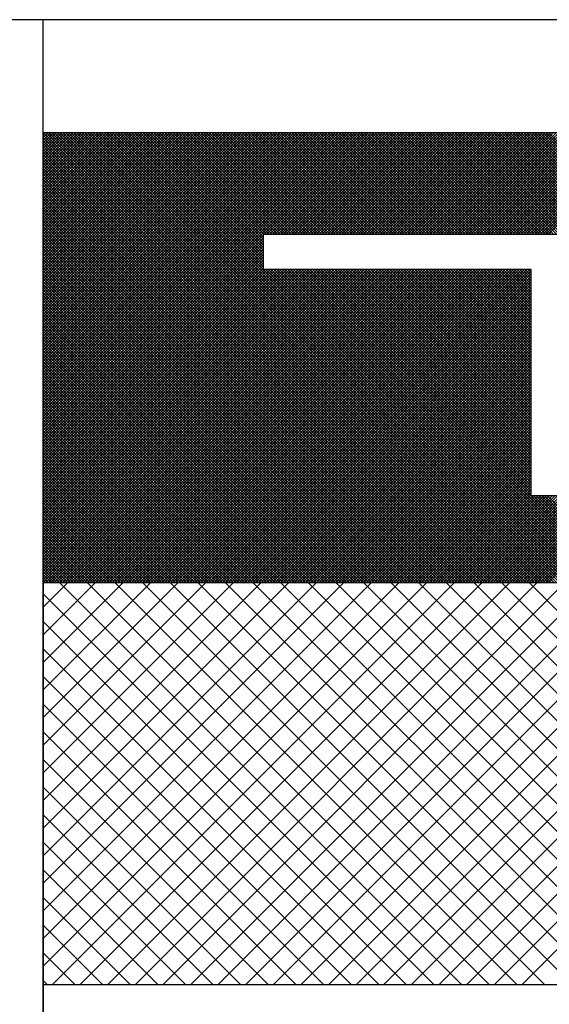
# Model space of a CAD drawing. Extents: x 0 to 210, y 0 to 297.
# Tile 26 of 68: x 141.737 to 142.543, y 188.997 to 190.495. Entities that reach past the tile are written whole.
import ezdxf

# ---------------------------------------------------------------- set-up
doc = ezdxf.new("R2010")
doc.units = 0
doc.layers.get('0').update_dxf_attribs({"linetype": 'CONTINUOUS'})
doc.layers.add('BL$4----', color=7, linetype='CONTINUOUS')

# ---------------------------------------------------------------- blocks, each defined once
blk = doc.blocks.new('*X0')
at = {"color": 0}
for p, q in [((604.711, 2309.613), (610.944, 2315.845)), ((604.711, 2310.062), (610.494, 2315.845)), ((604.711, 2310.511), (610.045, 2315.845)), ((604.711, 2310.96), (609.596, 2315.845)), ((604.711, 2311.409), (609.147, 2315.845)), ((604.711, 2311.858), (608.698, 2315.845)), ((604.711, 2312.307), (608.249, 2315.845)), ((604.711, 2312.756), (607.8, 2315.845)), ((604.711, 2313.205), (607.351, 2315.845)), ((604.711, 2313.654), (606.902, 2315.845)), ((604.711, 2314.103), (606.453, 2315.845)), ((604.711, 2314.552), (606.004, 2315.845)), ((604.711, 2315.001), (605.555, 2315.845)), ((604.711, 2315.45), (605.106, 2315.845)), ((604.858, 2309.311), (611.393, 2315.845)), ((611.518, 2309.311), (604.983, 2315.845)), ((605.307, 2309.311), (611.842, 2315.845)), ((611.967, 2309.311), (605.432, 2315.845)), ((605.756, 2309.311), (612.291, 2315.845)), ((612.416, 2309.311), (605.881, 2315.845)), ((606.205, 2309.311), (612.74, 2315.845)), ((612.865, 2309.311), (606.33, 2315.845)), ((606.654, 2309.311), (613.189, 2315.845)), ((613.314, 2309.311), (606.779, 2315.845)), ((607.103, 2309.311), (613.638, 2315.845)), ((613.763, 2309.311), (607.228, 2315.845)), ((607.552, 2309.311), (614.087, 2315.845)), ((614.212, 2309.311), (607.677, 2315.845)), ((608.001, 2309.311), (614.536, 2315.845)), ((614.661, 2309.311), (608.126, 2315.845)), ((608.45, 2309.311), (614.985, 2315.845)), ((615.11, 2309.311), (608.575, 2315.845)), ((608.899, 2309.311), (615.434, 2315.845)), ((615.559, 2309.311), (609.024, 2315.845)), ((609.348, 2309.311), (615.883, 2315.845)), ((616.008, 2309.311), (609.473, 2315.845)), ((609.797, 2309.311), (616.332, 2315.845)), ((616.457, 2309.311), (609.922, 2315.845)), ((610.246, 2309.311), (616.781, 2315.845)), ((616.906, 2309.311), (610.371, 2315.845)), ((610.695, 2309.311), (617.23, 2315.845)), ((617.355, 2309.311), (610.82, 2315.845)), ((611.144, 2309.311), (617.679, 2315.845)), ((617.804, 2309.311), (611.269, 2315.845)), ((611.593, 2309.311), (618.128, 2315.845)), ((618.253, 2309.311), (611.718, 2315.845)), ((612.042, 2309.311), (618.577, 2315.845)), ((618.702, 2309.311), (612.167, 2315.845)), ((612.491, 2309.311), (619.026, 2315.845)), ((619.151, 2309.311), (612.616, 2315.845)), ((611.069, 2309.311), (604.711, 2315.668)), ((610.62, 2309.311), (604.711, 2315.219)), ((610.171, 2309.311), (604.711, 2314.77)), ((609.722, 2309.311), (604.711, 2314.321)), ((609.273, 2309.311), (604.711, 2313.872)), ((608.823, 2309.311), (604.711, 2313.423)), ((608.374, 2309.311), (604.711, 2312.974)), ((607.925, 2309.311), (604.711, 2312.525)), ((607.476, 2309.311), (604.711, 2312.076)), ((607.027, 2309.311), (604.711, 2311.627)), ((606.578, 2309.311), (604.711, 2311.178)), ((606.129, 2309.311), (604.711, 2310.729)), ((605.68, 2309.311), (604.711, 2310.28)), ((605.231, 2309.311), (604.711, 2309.831)), ((604.782, 2309.311), (604.711, 2309.382))]:
    blk.add_line(p, q, dxfattribs=at)

msp = doc.modelspace()

# ---------------------------------------------------------------- linework, layer by layer
for p, q in [((143.4844, 190.4949), (139.5302, 190.4949)), ((142.9765, 190.168), (142.1078, 190.168)), ((142.1078, 190.1149), (142.1078, 190.168)), ((142.5154, 190.1149), (142.1078, 190.1149)), ((142.5154, 189.7702), (142.5154, 190.1149)), ((142.5688, 189.7702), (142.5154, 189.7702)), ((143.3117, 189.638), (141.7726, 189.638)), ((143.3117, 189.0264), (141.7726, 189.0264))]:
    msp.add_line(p, q)
at = {"color": 0}
for p, q in [((141.7726, 189.8322), (142.2631, 190.3227)), ((141.7726, 189.8364), (142.2589, 190.3227)), ((141.7726, 189.8406), (142.2547, 190.3227)), ((141.7726, 189.8448), (142.2505, 190.3227)), ((141.7726, 189.849), (142.2463, 190.3227)), ((141.7726, 189.8532), (142.2421, 190.3227)), ((141.7726, 189.8574), (142.2379, 190.3227)), ((141.7726, 189.8616), (142.2337, 190.3227)), ((141.7726, 189.8658), (142.2295, 190.3227)), ((141.7726, 189.87), (142.2253, 190.3227)), ((141.7726, 189.8742), (142.2211, 190.3227)), ((141.7726, 189.8784), (142.2169, 190.3227)), ((141.7726, 189.8826), (142.2127, 190.3227)), ((141.7726, 189.8868), (142.2085, 190.3227)), ((141.7726, 189.891), (142.2043, 190.3227)), ((141.7726, 189.8952), (142.2001, 190.3227)), ((141.7726, 189.8994), (142.1959, 190.3227)), ((141.7726, 189.9036), (142.1917, 190.3227)), ((141.7726, 189.9078), (142.1875, 190.3227)), ((141.7726, 189.912), (142.1833, 190.3227)), ((141.7726, 189.9162), (142.1791, 190.3227)), ((141.7726, 189.9204), (142.1749, 190.3227)), ((141.7726, 189.9246), (142.1707, 190.3227)), ((141.7726, 189.9288), (142.1665, 190.3227)), ((141.7726, 189.933), (142.1623, 190.3227)), ((141.7726, 189.9372), (142.1581, 190.3227)), ((141.7726, 189.9414), (142.1539, 190.3227)), ((141.7726, 189.9456), (142.1497, 190.3227)), ((141.7726, 189.9498), (142.1455, 190.3227)), ((141.7726, 189.954), (142.1413, 190.3227)), ((141.7726, 189.9582), (142.1371, 190.3227)), ((141.7726, 189.9625), (142.1329, 190.3227)), ((141.7726, 189.9667), (142.1287, 190.3227)), ((141.7726, 189.9709), (142.1245, 190.3227)), ((141.7726, 189.9751), (142.1203, 190.3227)), ((141.7726, 189.9793), (142.116, 190.3227)), ((141.7726, 189.9835), (142.1118, 190.3227)), ((141.7726, 189.9877), (142.1076, 190.3227)), ((141.7726, 189.9919), (142.1034, 190.3227)), ((141.7726, 189.9961), (142.0992, 190.3227)), ((141.7726, 190.0003), (142.095, 190.3227)), ((141.7726, 190.0045), (142.0908, 190.3227)), ((141.7726, 190.0087), (142.0866, 190.3227)), ((141.7726, 190.0129), (142.0824, 190.3227)), ((141.7726, 190.0171), (142.0782, 190.3227)), ((141.7726, 190.0213), (142.074, 190.3227)), ((141.7726, 190.0255), (142.0698, 190.3227)), ((141.7726, 190.0297), (142.0656, 190.3227)), ((141.7726, 190.0339), (142.0614, 190.3227)), ((141.7726, 190.0381), (142.0572, 190.3227)), ((141.7726, 190.0423), (142.053, 190.3227)), ((141.7726, 190.0465), (142.0488, 190.3227)), ((141.7726, 190.0507), (142.0446, 190.3227)), ((141.7726, 190.0549), (142.0404, 190.3227)), ((141.7726, 190.0591), (142.0362, 190.3227)), ((141.7726, 190.0633), (142.032, 190.3227)), ((141.7726, 190.0675), (142.0278, 190.3227)), ((141.7726, 190.0717), (142.0236, 190.3227)), ((141.7726, 190.0759), (142.0194, 190.3227)), ((141.7726, 190.0801), (142.0152, 190.3227)), ((141.7726, 190.0843), (142.011, 190.3227)), ((141.7726, 190.0885), (142.0068, 190.3227)), ((141.7726, 190.0927), (142.0026, 190.3227)), ((141.7726, 190.0969), (141.9984, 190.3227)), ((141.7726, 190.1011), (141.9942, 190.3227)), ((141.7726, 190.1053), (141.99, 190.3227)), ((141.7726, 190.1095), (141.9858, 190.3227)), ((141.7726, 190.1138), (141.9816, 190.3227)), ((141.7726, 190.118), (141.9774, 190.3227)), ((141.7726, 190.1222), (141.9732, 190.3227)), ((141.7726, 190.1264), (141.969, 190.3227)), ((141.7726, 190.1306), (141.9647, 190.3227)), ((141.7726, 190.1348), (141.9605, 190.3227)), ((141.7726, 190.139), (141.9563, 190.3227)), ((141.7726, 190.1432), (141.9521, 190.3227)), ((141.7726, 190.1474), (141.9479, 190.3227)), ((141.7726, 190.1516), (141.9437, 190.3227)), ((141.7726, 190.1558), (141.9395, 190.3227)), ((141.7726, 190.16), (141.9353, 190.3227)), ((141.7726, 190.1642), (141.9311, 190.3227)), ((141.7726, 190.1684), (141.9269, 190.3227)), ((141.7726, 190.1726), (141.9227, 190.3227)), ((141.7726, 190.1768), (141.9185, 190.3227)), ((141.7726, 190.181), (141.9143, 190.3227)), ((141.7726, 190.1852), (141.9101, 190.3227)), ((141.7726, 190.1894), (141.9059, 190.3227)), ((141.7726, 190.1936), (141.9017, 190.3227)), ((141.7726, 190.1978), (141.8975, 190.3227)), ((141.7726, 190.202), (141.8933, 190.3227)), ((141.7726, 190.2062), (141.8891, 190.3227)), ((141.7726, 190.2104), (141.8849, 190.3227)), ((141.7726, 190.2146), (141.8807, 190.3227)), ((141.7726, 190.2188), (141.8765, 190.3227)), ((141.7726, 190.223), (141.8723, 190.3227)), ((141.7726, 190.2272), (141.8681, 190.3227)), ((141.7726, 190.2314), (141.8639, 190.3227)), ((141.7726, 190.2356), (141.8597, 190.3227)), ((141.7726, 190.2398), (141.8555, 190.3227)), ((141.7726, 190.244), (141.8513, 190.3227)), ((141.7726, 190.2482), (141.8471, 190.3227)), ((141.7726, 190.2524), (141.8429, 190.3227)), ((141.7726, 190.2566), (141.8387, 190.3227)), ((141.7726, 190.2608), (141.8345, 190.3227)), ((141.7726, 190.2651), (141.8303, 190.3227)), ((141.7726, 190.2693), (141.8261, 190.3227)), ((141.7726, 190.2735), (141.8219, 190.3227)), ((141.7726, 190.2777), (141.8177, 190.3227)), ((141.7726, 190.2819), (141.8134, 190.3227)), ((141.7726, 190.2861), (141.8092, 190.3227)), ((141.7726, 190.2903), (141.805, 190.3227)), ((141.7726, 190.2945), (141.8008, 190.3227)), ((141.7726, 190.2987), (141.7966, 190.3227)), ((141.7726, 190.3029), (141.7924, 190.3227)), ((141.7726, 190.3071), (141.7882, 190.3227)), ((141.7726, 190.3113), (141.784, 190.3227)), ((141.7726, 190.3155), (141.7798, 190.3227)), ((141.7726, 190.3197), (141.7756, 190.3227)), ((142.4536, 189.638), (141.7726, 190.3191)), ((142.4579, 189.638), (141.7731, 190.3227)), ((142.4621, 189.638), (141.7773, 190.3227)), ((142.4663, 189.638), (141.7815, 190.3227)), ((142.4705, 189.638), (141.7857, 190.3227)), ((142.4747, 189.638), (141.7899, 190.3227)), ((142.4789, 189.638), (141.7941, 190.3227)), ((142.4831, 189.638), (141.7983, 190.3227)), ((142.4873, 189.638), (141.8025, 190.3227)), ((142.4915, 189.638), (141.8067, 190.3227)), ((142.4957, 189.638), (141.8109, 190.3227)), ((142.4999, 189.638), (141.8151, 190.3227)), ((142.5041, 189.638), (141.8193, 190.3227)), ((142.5083, 189.638), (141.8235, 190.3227)), ((142.5125, 189.638), (141.8277, 190.3227)), ((142.5167, 189.638), (141.8319, 190.3227)), ((142.5209, 189.638), (141.8361, 190.3227)), ((142.5251, 189.638), (141.8403, 190.3227)), ((142.5293, 189.638), (141.8446, 190.3227)), ((142.5335, 189.638), (141.8488, 190.3227)), ((142.5377, 189.638), (141.853, 190.3227)), ((142.5419, 189.638), (141.8572, 190.3227)), ((142.5461, 189.638), (141.8614, 190.3227)), ((142.5503, 189.638), (141.8656, 190.3227)), ((142.5545, 189.638), (141.8698, 190.3227)), ((142.5587, 189.638), (141.874, 190.3227)), ((142.5629, 189.638), (141.8782, 190.3227)), ((142.5671, 189.638), (141.8824, 190.3227)), ((142.5713, 189.638), (141.8866, 190.3227)), ((142.5755, 189.638), (141.8908, 190.3227)), ((142.5797, 189.638), (141.895, 190.3227)), ((142.5839, 189.638), (141.8992, 190.3227)), ((142.1078, 190.1183), (141.9034, 190.3227)), ((142.1078, 190.1225), (141.9076, 190.3227)), ((142.1078, 190.1267), (141.9118, 190.3227)), ((142.1078, 190.1309), (141.916, 190.3227)), ((142.1078, 190.1351), (141.9202, 190.3227)), ((142.1078, 190.1393), (141.9244, 190.3227)), ((142.1078, 190.1435), (141.9286, 190.3227)), ((142.1078, 190.1477), (141.9328, 190.3227)), ((142.1078, 190.1519), (141.937, 190.3227)), ((142.1078, 190.1561), (141.9412, 190.3227)), ((142.1078, 190.1604), (141.9454, 190.3227)), ((142.1078, 190.1646), (141.9496, 190.3227)), ((142.1086, 190.168), (141.9538, 190.3227)), ((142.1128, 190.168), (141.958, 190.3227)), ((142.117, 190.168), (141.9622, 190.3227)), ((142.1212, 190.168), (141.9664, 190.3227)), ((142.1254, 190.168), (141.9706, 190.3227)), ((142.1296, 190.168), (141.9748, 190.3227)), ((142.1338, 190.168), (141.979, 190.3227)), ((142.138, 190.168), (141.9832, 190.3227)), ((142.1422, 190.168), (141.9874, 190.3227)), ((142.1464, 190.168), (141.9916, 190.3227)), ((142.1506, 190.168), (141.9959, 190.3227)), ((142.1548, 190.168), (142.0001, 190.3227)), ((142.159, 190.168), (142.0043, 190.3227)), ((142.1632, 190.168), (142.0085, 190.3227)), ((142.1674, 190.168), (142.0127, 190.3227)), ((142.1716, 190.168), (142.0169, 190.3227)), ((142.1758, 190.168), (142.0211, 190.3227)), ((142.18, 190.168), (142.0253, 190.3227)), ((142.1842, 190.168), (142.0295, 190.3227)), ((142.1884, 190.168), (142.0337, 190.3227)), ((142.1926, 190.168), (142.0379, 190.3227)), ((142.1968, 190.168), (142.0421, 190.3227)), ((142.201, 190.168), (142.0463, 190.3227)), ((142.2052, 190.168), (142.0505, 190.3227)), ((142.2094, 190.168), (142.0547, 190.3227)), ((142.2136, 190.168), (142.0589, 190.3227)), ((142.2178, 190.168), (142.0631, 190.3227)), ((142.222, 190.168), (142.0673, 190.3227)), ((142.2262, 190.168), (142.0715, 190.3227)), ((142.2305, 190.168), (142.0757, 190.3227)), ((142.2347, 190.168), (142.0799, 190.3227)), ((142.2389, 190.168), (142.0841, 190.3227)), ((142.2431, 190.168), (142.0883, 190.3227)), ((142.2473, 190.168), (142.0925, 190.3227)), ((142.2515, 190.168), (142.0967, 190.3227)), ((142.2557, 190.168), (142.1009, 190.3227)), ((142.2599, 190.168), (142.1051, 190.3227)), ((142.2641, 190.168), (142.1093, 190.3227)), ((142.1126, 190.168), (142.2673, 190.3227)), ((142.2683, 190.168), (142.1135, 190.3227)), ((142.1168, 190.168), (142.2715, 190.3227)), ((142.2725, 190.168), (142.1177, 190.3227)), ((142.121, 190.168), (142.2758, 190.3227)), ((142.2767, 190.168), (142.1219, 190.3227)), ((142.1252, 190.168), (142.28, 190.3227)), ((142.2809, 190.168), (142.1261, 190.3227)), ((142.1294, 190.168), (142.2842, 190.3227)), ((142.2851, 190.168), (142.1303, 190.3227)), ((142.1336, 190.168), (142.2884, 190.3227)), ((142.2893, 190.168), (142.1345, 190.3227)), ((142.1378, 190.168), (142.2926, 190.3227)), ((142.2935, 190.168), (142.1387, 190.3227)), ((142.142, 190.168), (142.2968, 190.3227)), ((142.2977, 190.168), (142.1429, 190.3227)), ((142.1462, 190.168), (142.301, 190.3227)), ((142.3019, 190.168), (142.1471, 190.3227)), ((142.1504, 190.168), (142.3052, 190.3227)), ((142.3061, 190.168), (142.1514, 190.3227)), ((142.1546, 190.168), (142.3094, 190.3227)), ((142.3103, 190.168), (142.1556, 190.3227)), ((142.1588, 190.168), (142.3136, 190.3227)), ((142.3145, 190.168), (142.1598, 190.3227)), ((142.163, 190.168), (142.3178, 190.3227)), ((142.3187, 190.168), (142.164, 190.3227)), ((142.1672, 190.168), (142.322, 190.3227)), ((142.3229, 190.168), (142.1682, 190.3227)), ((142.1714, 190.168), (142.3262, 190.3227)), ((142.3271, 190.168), (142.1724, 190.3227)), ((142.1756, 190.168), (142.3304, 190.3227)), ((142.3313, 190.168), (142.1766, 190.3227)), ((142.1798, 190.168), (142.3346, 190.3227)), ((142.3355, 190.168), (142.1808, 190.3227)), ((142.184, 190.168), (142.3388, 190.3227)), ((142.3397, 190.168), (142.185, 190.3227)), ((142.1882, 190.168), (142.343, 190.3227)), ((142.3439, 190.168), (142.1892, 190.3227)), ((142.1924, 190.168), (142.3472, 190.3227)), ((142.3481, 190.168), (142.1934, 190.3227)), ((142.1967, 190.168), (142.3514, 190.3227)), ((142.3523, 190.168), (142.1976, 190.3227)), ((142.2009, 190.168), (142.3556, 190.3227)), ((142.3565, 190.168), (142.2018, 190.3227)), ((142.2051, 190.168), (142.3598, 190.3227)), ((142.3607, 190.168), (142.206, 190.3227)), ((142.2093, 190.168), (142.364, 190.3227)), ((142.3649, 190.168), (142.2102, 190.3227)), ((142.2135, 190.168), (142.3682, 190.3227)), ((142.3691, 190.168), (142.2144, 190.3227)), ((142.2177, 190.168), (142.3724, 190.3227)), ((142.3733, 190.168), (142.2186, 190.3227)), ((142.2219, 190.168), (142.3766, 190.3227)), ((142.3775, 190.168), (142.2228, 190.3227)), ((142.2261, 190.168), (142.3808, 190.3227)), ((142.3818, 190.168), (142.227, 190.3227)), ((142.2303, 190.168), (142.385, 190.3227)), ((142.386, 190.168), (142.2312, 190.3227)), ((142.2345, 190.168), (142.3892, 190.3227)), ((142.3902, 190.168), (142.2354, 190.3227)), ((142.2387, 190.168), (142.3934, 190.3227)), ((142.3944, 190.168), (142.2396, 190.3227)), ((142.2429, 190.168), (142.3976, 190.3227)), ((142.3986, 190.168), (142.2438, 190.3227)), ((142.2471, 190.168), (142.4018, 190.3227)), ((142.4028, 190.168), (142.248, 190.3227)), ((142.2513, 190.168), (142.406, 190.3227)), ((142.407, 190.168), (142.2522, 190.3227)), ((142.2555, 190.168), (142.4102, 190.3227)), ((142.4112, 190.168), (142.2564, 190.3227)), ((142.2597, 190.168), (142.4144, 190.3227)), ((142.4154, 190.168), (142.2606, 190.3227)), ((142.2639, 190.168), (142.4186, 190.3227)), ((142.4196, 190.168), (142.2648, 190.3227)), ((142.2681, 190.168), (142.4228, 190.3227)), ((142.4238, 190.168), (142.269, 190.3227)), ((142.2723, 190.168), (142.4271, 190.3227)), ((142.428, 190.168), (142.2732, 190.3227)), ((142.2765, 190.168), (142.4313, 190.3227)), ((142.4322, 190.168), (142.2774, 190.3227)), ((142.2807, 190.168), (142.4355, 190.3227)), ((142.4364, 190.168), (142.2816, 190.3227)), ((142.2849, 190.168), (142.4397, 190.3227)), ((142.4406, 190.168), (142.2858, 190.3227)), ((142.2891, 190.168), (142.4439, 190.3227)), ((142.4448, 190.168), (142.29, 190.3227)), ((142.2933, 190.168), (142.4481, 190.3227)), ((142.449, 190.168), (142.2942, 190.3227)), ((142.2975, 190.168), (142.4523, 190.3227)), ((142.4532, 190.168), (142.2984, 190.3227)), ((142.3017, 190.168), (142.4565, 190.3227)), ((142.4574, 190.168), (142.3027, 190.3227)), ((142.3059, 190.168), (142.4607, 190.3227)), ((142.4616, 190.168), (142.3069, 190.3227)), ((142.3101, 190.168), (142.4649, 190.3227)), ((142.4658, 190.168), (142.3111, 190.3227)), ((142.3143, 190.168), (142.4691, 190.3227)), ((142.47, 190.168), (142.3153, 190.3227)), ((142.3185, 190.168), (142.4733, 190.3227)), ((142.4742, 190.168), (142.3195, 190.3227)), ((142.3227, 190.168), (142.4775, 190.3227)), ((142.4784, 190.168), (142.3237, 190.3227)), ((142.3269, 190.168), (142.4817, 190.3227)), ((142.4826, 190.168), (142.3279, 190.3227)), ((142.3311, 190.168), (142.4859, 190.3227)), ((142.4868, 190.168), (142.3321, 190.3227)), ((142.3353, 190.168), (142.4901, 190.3227)), ((142.491, 190.168), (142.3363, 190.3227)), ((142.3395, 190.168), (142.4943, 190.3227)), ((142.4952, 190.168), (142.3405, 190.3227)), ((142.3437, 190.168), (142.4985, 190.3227)), ((142.4994, 190.168), (142.3447, 190.3227)), ((142.348, 190.168), (142.5027, 190.3227)), ((142.5036, 190.168), (142.3489, 190.3227)), ((142.3522, 190.168), (142.5069, 190.3227)), ((142.5078, 190.168), (142.3531, 190.3227)), ((142.3564, 190.168), (142.5111, 190.3227)), ((142.512, 190.168), (142.3573, 190.3227)), ((142.3606, 190.168), (142.5153, 190.3227)), ((142.5162, 190.168), (142.3615, 190.3227)), ((142.3648, 190.168), (142.5195, 190.3227)), ((142.5204, 190.168), (142.3657, 190.3227)), ((142.369, 190.168), (142.5237, 190.3227)), ((142.5246, 190.168), (142.3699, 190.3227)), ((142.3732, 190.168), (142.5279, 190.3227)), ((142.5288, 190.168), (142.3741, 190.3227)), ((142.3774, 190.168), (142.5321, 190.3227)), ((142.5331, 190.168), (142.3783, 190.3227)), ((142.3816, 190.168), (142.5363, 190.3227)), ((142.5373, 190.168), (142.3825, 190.3227)), ((142.3858, 190.168), (142.5405, 190.3227)), ((142.5415, 190.168), (142.3867, 190.3227)), ((142.39, 190.168), (142.5447, 190.3227)), ((142.5457, 190.168), (142.3909, 190.3227)), ((142.3942, 190.168), (142.5489, 190.3227)), ((142.5499, 190.168), (142.3951, 190.3227)), ((142.3984, 190.168), (142.5531, 190.3227)), ((142.5541, 190.168), (142.3993, 190.3227)), ((142.4026, 190.168), (142.5573, 190.3227)), ((142.5583, 190.168), (142.4035, 190.3227)), ((142.4068, 190.168), (142.5615, 190.3227)), ((142.5625, 190.168), (142.4077, 190.3227)), ((142.411, 190.168), (142.5657, 190.3227)), ((142.5667, 190.168), (142.4119, 190.3227)), ((142.4152, 190.168), (142.5699, 190.3227)), ((142.5709, 190.168), (142.4161, 190.3227)), ((142.4194, 190.168), (142.5741, 190.3227)), ((142.5751, 190.168), (142.4203, 190.3227)), ((142.4236, 190.168), (142.5784, 190.3227)), ((142.5793, 190.168), (142.4245, 190.3227)), ((142.4278, 190.168), (142.5826, 190.3227)), ((142.5835, 190.168), (142.4287, 190.3227)), ((142.432, 190.168), (142.5868, 190.3227)), ((142.5877, 190.168), (142.4329, 190.3227)), ((142.4362, 190.168), (142.591, 190.3227)), ((142.5919, 190.168), (142.4371, 190.3227)), ((142.4404, 190.168), (142.5952, 190.3227)), ((142.5961, 190.168), (142.4413, 190.3227)), ((142.4446, 190.168), (142.5994, 190.3227)), ((142.6003, 190.168), (142.4455, 190.3227)), ((142.4488, 190.168), (142.6036, 190.3227)), ((142.6045, 190.168), (142.4497, 190.3227)), ((142.453, 190.168), (142.6078, 190.3227)), ((142.6087, 190.168), (142.454, 190.3227)), ((142.4572, 190.168), (142.612, 190.3227)), ((142.6129, 190.168), (142.4582, 190.3227)), ((142.4614, 190.168), (142.6162, 190.3227)), ((142.6171, 190.168), (142.4624, 190.3227)), ((142.4656, 190.168), (142.6204, 190.3227)), ((142.6213, 190.168), (142.4666, 190.3227)), ((142.4698, 190.168), (142.6246, 190.3227)), ((142.6255, 190.168), (142.4708, 190.3227)), ((142.474, 190.168), (142.6288, 190.3227)), ((142.6297, 190.168), (142.475, 190.3227)), ((142.4782, 190.168), (142.633, 190.3227)), ((142.6339, 190.168), (142.4792, 190.3227)), ((142.4824, 190.168), (142.6372, 190.3227)), ((142.6381, 190.168), (142.4834, 190.3227)), ((142.4866, 190.168), (142.6414, 190.3227)), ((142.6423, 190.168), (142.4876, 190.3227)), ((142.4908, 190.168), (142.6456, 190.3227)), ((142.6465, 190.168), (142.4918, 190.3227)), ((142.495, 190.168), (142.6498, 190.3227)), ((142.6507, 190.168), (142.496, 190.3227)), ((142.4988, 189.638), (143.1835, 190.3227)), ((142.4993, 190.168), (142.654, 190.3227)), ((142.6549, 190.168), (142.5002, 190.3227)), ((142.503, 189.638), (143.1878, 190.3227)), ((142.5035, 190.168), (142.6582, 190.3227)), ((142.6591, 190.168), (142.5044, 190.3227)), ((142.5072, 189.638), (143.192, 190.3227)), ((142.5077, 190.168), (142.6624, 190.3227)), ((142.6633, 190.168), (142.5086, 190.3227)), ((142.5114, 189.638), (143.1962, 190.3227)), ((142.5119, 190.168), (142.6666, 190.3227)), ((142.6675, 190.168), (142.5128, 190.3227)), ((142.5156, 189.638), (143.2004, 190.3227)), ((142.5161, 190.168), (142.6708, 190.3227)), ((142.6717, 190.168), (142.517, 190.3227)), ((142.5198, 189.638), (143.2046, 190.3227)), ((142.5203, 190.168), (142.675, 190.3227)), ((142.6759, 190.168), (142.5212, 190.3227)), ((142.524, 189.638), (143.2088, 190.3227)), ((142.5245, 190.168), (142.6792, 190.3227)), ((142.6801, 190.168), (142.5254, 190.3227)), ((142.5282, 189.638), (143.213, 190.3227)), ((142.5287, 190.168), (142.6834, 190.3227)), ((142.6844, 190.168), (142.5296, 190.3227)), ((142.5324, 189.638), (143.2172, 190.3227)), ((142.5329, 190.168), (142.6876, 190.3227)), ((142.6886, 190.168), (142.5338, 190.3227)), ((142.5366, 189.638), (143.2214, 190.3227)), ((142.5371, 190.168), (142.6918, 190.3227)), ((142.6928, 190.168), (142.538, 190.3227)), ((142.5408, 189.638), (143.2256, 190.3227)), ((142.5413, 190.168), (142.696, 190.3227)), ((142.697, 190.168), (142.5422, 190.3227)), ((142.4494, 189.638), (141.7726, 190.3149)), ((142.4452, 189.638), (141.7726, 190.3107)), ((142.441, 189.638), (141.7726, 190.3065)), ((142.4368, 189.638), (141.7726, 190.3023)), ((142.4326, 189.638), (141.7726, 190.2981)), ((142.4284, 189.638), (141.7726, 190.2939)), ((142.4242, 189.638), (141.7726, 190.2897)), ((142.42, 189.638), (141.7726, 190.2854)), ((142.4158, 189.638), (141.7726, 190.2812)), ((142.4116, 189.638), (141.7726, 190.277)), ((142.4074, 189.638), (141.7726, 190.2728)), ((142.4032, 189.638), (141.7726, 190.2686)), ((142.399, 189.638), (141.7726, 190.2644)), ((142.3948, 189.638), (141.7726, 190.2602)), ((142.3906, 189.638), (141.7726, 190.256)), ((142.3864, 189.638), (141.7726, 190.2518)), ((142.3822, 189.638), (141.7726, 190.2476)), ((142.378, 189.638), (141.7726, 190.2434)), ((142.3738, 189.638), (141.7726, 190.2392)), ((142.3696, 189.638), (141.7726, 190.235)), ((142.3654, 189.638), (141.7726, 190.2308)), ((142.3612, 189.638), (141.7726, 190.2266)), ((142.357, 189.638), (141.7726, 190.2224)), ((142.3528, 189.638), (141.7726, 190.2182)), ((142.3486, 189.638), (141.7726, 190.214)), ((142.3444, 189.638), (141.7726, 190.2098)), ((142.3402, 189.638), (141.7726, 190.2056)), ((142.336, 189.638), (141.7726, 190.2014)), ((142.3318, 189.638), (141.7726, 190.1972)), ((142.3276, 189.638), (141.7726, 190.193)), ((142.3234, 189.638), (141.7726, 190.1888)), ((142.3192, 189.638), (141.7726, 190.1846)), ((142.315, 189.638), (141.7726, 190.1804)), ((142.3108, 189.638), (141.7726, 190.1762)), ((142.3066, 189.638), (141.7726, 190.172)), ((142.3024, 189.638), (141.7726, 190.1678)), ((142.2981, 189.638), (141.7726, 190.1636)), ((141.7726, 189.828), (142.1078, 190.1632)), ((142.2939, 189.638), (141.7726, 190.1594)), ((141.7726, 189.8238), (142.1078, 190.159)), ((142.2897, 189.638), (141.7726, 190.1552)), ((141.7726, 189.8196), (142.1078, 190.1548)), ((142.2855, 189.638), (141.7726, 190.151)), ((141.7726, 189.8154), (142.1078, 190.1506)), ((142.2813, 189.638), (141.7726, 190.1468)), ((141.7726, 189.8112), (142.1078, 190.1464)), ((142.2771, 189.638), (141.7726, 190.1426)), ((141.7726, 189.8069), (142.1078, 190.1422)), ((142.2729, 189.638), (141.7726, 190.1384)), ((141.7726, 189.8027), (142.1078, 190.138)), ((142.2687, 189.638), (141.7726, 190.1342)), ((141.7726, 189.7985), (142.1078, 190.1338)), ((142.2645, 189.638), (141.7726, 190.1299)), ((141.7726, 189.7943), (142.1078, 190.1296)), ((142.2603, 189.638), (141.7726, 190.1257)), ((141.7726, 189.7901), (142.1078, 190.1254)), ((142.2561, 189.638), (141.7726, 190.1215)), ((141.7726, 189.7859), (142.1078, 190.1212)), ((142.2519, 189.638), (141.7726, 190.1173)), ((141.7726, 189.7817), (142.1078, 190.117)), ((141.7726, 189.7691), (142.1183, 190.1149)), ((141.7726, 189.7649), (142.1225, 190.1149)), ((141.7726, 189.7607), (142.1267, 190.1149)), ((141.7726, 189.7565), (142.1309, 190.1149)), ((141.7726, 189.7523), (142.1351, 190.1149)), ((141.7726, 189.7481), (142.1393, 190.1149)), ((141.7726, 189.7439), (142.1435, 190.1149)), ((141.7726, 189.7397), (142.1477, 190.1149)), ((141.7726, 189.7355), (142.1519, 190.1149)), ((141.7726, 189.7313), (142.1561, 190.1149)), ((141.7726, 189.7271), (142.1603, 190.1149)), ((141.7726, 189.7229), (142.1645, 190.1149)), ((141.7726, 189.7187), (142.1688, 190.1149)), ((141.7726, 189.7145), (142.173, 190.1149)), ((141.7726, 189.7103), (142.1772, 190.1149)), ((141.7726, 189.7061), (142.1814, 190.1149)), ((141.7726, 189.7019), (142.1856, 190.1149)), ((141.7726, 189.6977), (142.1898, 190.1149)), ((141.7726, 189.6935), (142.194, 190.1149)), ((141.7726, 189.6893), (142.1982, 190.1149)), ((141.7726, 189.6851), (142.2024, 190.1149)), ((141.7726, 189.6809), (142.2066, 190.1149)), ((141.7726, 189.6767), (142.2108, 190.1149)), ((141.7726, 189.6725), (142.215, 190.1149)), ((141.7726, 189.6683), (142.2192, 190.1149)), ((141.7726, 189.6641), (142.2234, 190.1149)), ((141.7726, 189.6599), (142.2276, 190.1149)), ((141.7726, 189.6556), (142.2318, 190.1149)), ((141.7726, 189.6514), (142.236, 190.1149)), ((141.7726, 189.6472), (142.2402, 190.1149)), ((141.7726, 189.643), (142.2444, 190.1149)), ((141.7726, 189.6388), (142.2486, 190.1149)), ((141.7726, 189.7775), (142.1099, 190.1149)), ((141.7726, 189.7733), (142.1141, 190.1149)), ((142.2477, 189.638), (141.7726, 190.1131)), ((142.2435, 189.638), (141.7726, 190.1089)), ((141.7759, 189.638), (142.2528, 190.1149)), ((141.7801, 189.638), (142.257, 190.1149)), ((141.7843, 189.638), (142.2612, 190.1149)), ((141.7885, 189.638), (142.2654, 190.1149)), ((141.7927, 189.638), (142.2696, 190.1149)), ((141.7969, 189.638), (142.2738, 190.1149)), ((141.8011, 189.638), (142.278, 190.1149)), ((141.8053, 189.638), (142.2822, 190.1149)), ((141.8095, 189.638), (142.2864, 190.1149)), ((141.8138, 189.638), (142.2906, 190.1149)), ((141.818, 189.638), (142.2948, 190.1149)), ((141.8222, 189.638), (142.299, 190.1149)), ((141.8264, 189.638), (142.3032, 190.1149)), ((141.8306, 189.638), (142.3074, 190.1149)), ((141.8348, 189.638), (142.3116, 190.1149)), ((141.839, 189.638), (142.3158, 190.1149)), ((141.8432, 189.638), (142.32, 190.1149)), ((141.8474, 189.638), (142.3243, 190.1149)), ((141.8516, 189.638), (142.3285, 190.1149)), ((141.8558, 189.638), (142.3327, 190.1149)), ((141.86, 189.638), (142.3369, 190.1149)), ((141.8642, 189.638), (142.3411, 190.1149)), ((141.8684, 189.638), (142.3453, 190.1149)), ((141.8726, 189.638), (142.3495, 190.1149)), ((141.8768, 189.638), (142.3537, 190.1149)), ((141.881, 189.638), (142.3579, 190.1149)), ((141.8852, 189.638), (142.3621, 190.1149)), ((141.8894, 189.638), (142.3663, 190.1149)), ((141.8936, 189.638), (142.3705, 190.1149)), ((141.8978, 189.638), (142.3747, 190.1149)), ((141.902, 189.638), (142.3789, 190.1149)), ((141.9062, 189.638), (142.3831, 190.1149)), ((141.9104, 189.638), (142.3873, 190.1149)), ((141.9146, 189.638), (142.3915, 190.1149)), ((141.9188, 189.638), (142.3957, 190.1149)), ((141.923, 189.638), (142.3999, 190.1149)), ((141.9272, 189.638), (142.4041, 190.1149)), ((141.9314, 189.638), (142.4083, 190.1149)), ((141.9356, 189.638), (142.4125, 190.1149)), ((141.9398, 189.638), (142.4167, 190.1149)), ((141.944, 189.638), (142.4209, 190.1149)), ((141.9482, 189.638), (142.4251, 190.1149)), ((141.9524, 189.638), (142.4293, 190.1149)), ((141.9566, 189.638), (142.4335, 190.1149)), ((141.9608, 189.638), (142.4377, 190.1149)), ((141.965, 189.638), (142.4419, 190.1149)), ((141.9693, 189.638), (142.4461, 190.1149)), ((141.9735, 189.638), (142.4503, 190.1149)), ((141.9777, 189.638), (142.4545, 190.1149)), ((141.9819, 189.638), (142.4587, 190.1149)), ((141.9861, 189.638), (142.4629, 190.1149)), ((141.9903, 189.638), (142.4671, 190.1149)), ((141.9945, 189.638), (142.4713, 190.1149)), ((141.9987, 189.638), (142.4756, 190.1149)), ((142.0029, 189.638), (142.4798, 190.1149)), ((142.0071, 189.638), (142.484, 190.1149)), ((142.0113, 189.638), (142.4882, 190.1149)), ((142.0155, 189.638), (142.4924, 190.1149)), ((142.0197, 189.638), (142.4966, 190.1149)), ((142.0239, 189.638), (142.5008, 190.1149)), ((142.0281, 189.638), (142.505, 190.1149)), ((142.0323, 189.638), (142.5092, 190.1149)), ((142.0365, 189.638), (142.5134, 190.1149)), ((142.0407, 189.638), (142.5154, 190.1127)), ((142.0449, 189.638), (142.5154, 190.1085)), ((142.5881, 189.638), (142.1113, 190.1149)), ((142.5923, 189.638), (142.1155, 190.1149)), ((142.5965, 189.638), (142.1197, 190.1149)), ((142.6007, 189.638), (142.1239, 190.1149)), ((142.6049, 189.638), (142.1281, 190.1149)), ((142.6092, 189.638), (142.1323, 190.1149)), ((142.6134, 189.638), (142.1365, 190.1149)), ((142.6176, 189.638), (142.1407, 190.1149)), ((142.6218, 189.638), (142.1449, 190.1149)), ((142.626, 189.638), (142.1491, 190.1149)), ((142.6302, 189.638), (142.1533, 190.1149)), ((142.6344, 189.638), (142.1575, 190.1149)), ((142.6386, 189.638), (142.1617, 190.1149)), ((142.6428, 189.638), (142.1659, 190.1149)), ((142.647, 189.638), (142.1701, 190.1149)), ((142.5154, 189.7737), (142.1743, 190.1149)), ((142.5154, 189.7779), (142.1785, 190.1149)), ((142.5154, 189.7821), (142.1827, 190.1149)), ((142.5154, 189.7863), (142.1869, 190.1149)), ((142.5154, 189.7905), (142.1911, 190.1149)), ((142.5154, 189.7947), (142.1953, 190.1149)), ((142.5154, 189.799), (142.1995, 190.1149)), ((142.5154, 189.8032), (142.2037, 190.1149)), ((142.5154, 189.8074), (142.2079, 190.1149)), ((142.5154, 189.8116), (142.2121, 190.1149)), ((142.5154, 189.8158), (142.2163, 190.1149)), ((142.5154, 189.82), (142.2205, 190.1149)), ((142.5154, 189.8242), (142.2247, 190.1149)), ((142.5154, 189.8284), (142.2289, 190.1149)), ((142.5154, 189.8326), (142.2331, 190.1149)), ((142.5154, 189.8368), (142.2373, 190.1149)), ((142.5154, 189.841), (142.2415, 190.1149)), ((142.5154, 189.8452), (142.2457, 190.1149)), ((142.5154, 189.8494), (142.2499, 190.1149)), ((142.5154, 189.8536), (142.2542, 190.1149)), ((142.5154, 189.8578), (142.2584, 190.1149)), ((142.5154, 189.862), (142.2626, 190.1149)), ((142.5154, 189.8662), (142.2668, 190.1149)), ((142.5154, 189.8704), (142.271, 190.1149)), ((142.5154, 189.8746), (142.2752, 190.1149)), ((142.5154, 189.8788), (142.2794, 190.1149)), ((142.5154, 189.883), (142.2836, 190.1149)), ((142.5154, 189.8872), (142.2878, 190.1149)), ((142.5154, 189.8914), (142.292, 190.1149)), ((142.5154, 189.8956), (142.2962, 190.1149)), ((142.5154, 189.8998), (142.3004, 190.1149)), ((142.5154, 189.904), (142.3046, 190.1149)), ((142.5154, 189.9082), (142.3088, 190.1149)), ((142.5154, 189.9124), (142.313, 190.1149)), ((142.5154, 189.9166), (142.3172, 190.1149)), ((142.5154, 189.9208), (142.3214, 190.1149)), ((142.5154, 189.925), (142.3256, 190.1149)), ((142.5154, 189.9292), (142.3298, 190.1149)), ((142.5154, 189.9334), (142.334, 190.1149)), ((142.5154, 189.9376), (142.3382, 190.1149)), ((142.5154, 189.9418), (142.3424, 190.1149)), ((142.5154, 189.946), (142.3466, 190.1149)), ((142.5154, 189.9502), (142.3508, 190.1149)), ((142.5154, 189.9545), (142.355, 190.1149)), ((142.5154, 189.9587), (142.3592, 190.1149)), ((142.5154, 189.9629), (142.3634, 190.1149)), ((142.5154, 189.9671), (142.3676, 190.1149)), ((142.5154, 189.9713), (142.3718, 190.1149)), ((142.5154, 189.9755), (142.376, 190.1149)), ((142.5154, 189.9797), (142.3802, 190.1149)), ((142.5154, 189.9839), (142.3844, 190.1149)), ((142.5154, 189.9881), (142.3886, 190.1149)), ((142.5154, 189.9923), (142.3928, 190.1149)), ((142.5154, 189.9965), (142.397, 190.1149)), ((142.5154, 190.0007), (142.4012, 190.1149)), ((142.5154, 190.0049), (142.4055, 190.1149)), ((142.5154, 190.0091), (142.4097, 190.1149)), ((142.5154, 190.0133), (142.4139, 190.1149)), ((142.5154, 190.0175), (142.4181, 190.1149)), ((142.5154, 190.0217), (142.4223, 190.1149)), ((142.5154, 190.0259), (142.4265, 190.1149)), ((142.5154, 190.0301), (142.4307, 190.1149)), ((142.5154, 190.0343), (142.4349, 190.1149)), ((142.5154, 190.0385), (142.4391, 190.1149)), ((142.44, 189.638), (142.9168, 190.1149)), ((142.5154, 190.0427), (142.4433, 190.1149)), ((142.4442, 189.638), (142.921, 190.1149)), ((142.5154, 190.0469), (142.4475, 190.1149)), ((142.4484, 189.638), (142.9252, 190.1149)), ((142.5154, 190.0511), (142.4517, 190.1149)), ((142.4526, 189.638), (142.9294, 190.1149)), ((142.5154, 190.0553), (142.4559, 190.1149)), ((142.4568, 189.638), (142.9337, 190.1149)), ((142.5154, 190.0595), (142.4601, 190.1149)), ((142.461, 189.638), (142.9379, 190.1149)), ((142.5154, 190.0637), (142.4643, 190.1149)), ((142.4652, 189.638), (142.9421, 190.1149)), ((142.5154, 190.0679), (142.4685, 190.1149)), ((142.4694, 189.638), (142.9463, 190.1149)), ((142.5154, 190.0721), (142.4727, 190.1149)), ((142.4736, 189.638), (142.9505, 190.1149)), ((142.5154, 190.0763), (142.4769, 190.1149)), ((142.4778, 189.638), (142.9547, 190.1149)), ((142.5154, 190.0805), (142.4811, 190.1149)), ((142.482, 189.638), (142.9589, 190.1149)), ((142.5154, 190.0847), (142.4853, 190.1149)), ((142.4862, 189.638), (142.9631, 190.1149)), ((142.5154, 190.0889), (142.4895, 190.1149)), ((142.4904, 189.638), (142.9673, 190.1149)), ((142.5154, 190.0931), (142.4937, 190.1149)), ((142.4946, 189.638), (142.9715, 190.1149)), ((142.5154, 190.0973), (142.4979, 190.1149)), ((142.5154, 190.1015), (142.5021, 190.1149)), ((142.5154, 190.1058), (142.5063, 190.1149)), ((142.5154, 190.11), (142.5105, 190.1149)), ((142.5154, 190.1142), (142.5147, 190.1149)), ((142.2393, 189.638), (141.7726, 190.1047)), ((142.2351, 189.638), (141.7726, 190.1005)), ((142.2309, 189.638), (141.7726, 190.0963)), ((142.0491, 189.638), (142.5154, 190.1043)), ((142.0533, 189.638), (142.5154, 190.1001)), ((142.0575, 189.638), (142.5154, 190.0959)), ((142.2267, 189.638), (141.7726, 190.0921)), ((142.2225, 189.638), (141.7726, 190.0879)), ((142.2183, 189.638), (141.7726, 190.0837)), ((142.2141, 189.638), (141.7726, 190.0795)), ((142.0617, 189.638), (142.5154, 190.0917)), ((142.0659, 189.638), (142.5154, 190.0875)), ((142.0701, 189.638), (142.5154, 190.0833)), ((142.0743, 189.638), (142.5154, 190.0791)), ((142.2099, 189.638), (141.7726, 190.0753)), ((142.2057, 189.638), (141.7726, 190.0711)), ((142.2015, 189.638), (141.7726, 190.0669)), ((142.0785, 189.638), (142.5154, 190.0749)), ((142.0827, 189.638), (142.5154, 190.0707)), ((142.0869, 189.638), (142.5154, 190.0665)), ((142.1973, 189.638), (141.7726, 190.0627)), ((142.1931, 189.638), (141.7726, 190.0585)), ((142.1889, 189.638), (141.7726, 190.0543)), ((142.1847, 189.638), (141.7726, 190.0501)), ((142.0911, 189.638), (142.5154, 190.0623)), ((142.0953, 189.638), (142.5154, 190.0581)), ((142.0995, 189.638), (142.5154, 190.0539)), ((142.1037, 189.638), (142.5154, 190.0497)), ((142.1805, 189.638), (141.7726, 190.0459)), ((142.1763, 189.638), (141.7726, 190.0417)), ((142.1721, 189.638), (141.7726, 190.0375)), ((142.1679, 189.638), (141.7726, 190.0333)), ((142.1079, 189.638), (142.5154, 190.0455)), ((142.1121, 189.638), (142.5154, 190.0413)), ((142.1163, 189.638), (142.5154, 190.0371)), ((142.1637, 189.638), (141.7726, 190.0291)), ((142.1595, 189.638), (141.7726, 190.0249)), ((142.1553, 189.638), (141.7726, 190.0207)), ((142.1206, 189.638), (142.5154, 190.0329)), ((142.1248, 189.638), (142.5154, 190.0287)), ((142.129, 189.638), (142.5154, 190.0245)), ((142.1332, 189.638), (142.5154, 190.0203)), ((142.1511, 189.638), (141.7726, 190.0165)), ((142.1468, 189.638), (141.7726, 190.0123)), ((142.1426, 189.638), (141.7726, 190.0081)), ((142.1384, 189.638), (141.7726, 190.0039)), ((142.1374, 189.638), (142.5154, 190.0161)), ((142.1416, 189.638), (142.5154, 190.0119)), ((142.1458, 189.638), (142.5154, 190.0077)), ((142.15, 189.638), (142.5154, 190.0035)), ((142.1342, 189.638), (141.7726, 189.9997)), ((142.13, 189.638), (141.7726, 189.9955)), ((142.1258, 189.638), (141.7726, 189.9913)), ((142.1542, 189.638), (142.5154, 189.9993)), ((142.1584, 189.638), (142.5154, 189.9951)), ((142.1626, 189.638), (142.5154, 189.9909)), ((142.1216, 189.638), (141.7726, 189.9871)), ((142.1174, 189.638), (141.7726, 189.9829)), ((142.1132, 189.638), (141.7726, 189.9786)), ((142.109, 189.638), (141.7726, 189.9744)), ((142.1668, 189.638), (142.5154, 189.9866)), ((142.171, 189.638), (142.5154, 189.9824)), ((142.1752, 189.638), (142.5154, 189.9782)), ((142.1794, 189.638), (142.5154, 189.974)), ((142.1048, 189.638), (141.7726, 189.9702)), ((142.1006, 189.638), (141.7726, 189.966)), ((142.0964, 189.638), (141.7726, 189.9618)), ((142.1836, 189.638), (142.5154, 189.9698)), ((142.1878, 189.638), (142.5154, 189.9656)), ((142.192, 189.638), (142.5154, 189.9614)), ((142.0922, 189.638), (141.7726, 189.9576)), ((142.088, 189.638), (141.7726, 189.9534)), ((142.0838, 189.638), (141.7726, 189.9492)), ((142.0796, 189.638), (141.7726, 189.945)), ((142.1962, 189.638), (142.5154, 189.9572)), ((142.2004, 189.638), (142.5154, 189.953)), ((142.2046, 189.638), (142.5154, 189.9488)), ((142.2088, 189.638), (142.5154, 189.9446)), ((142.0754, 189.638), (141.7726, 189.9408)), ((142.0712, 189.638), (141.7726, 189.9366)), ((142.067, 189.638), (141.7726, 189.9324)), ((142.213, 189.638), (142.5154, 189.9404)), ((142.2172, 189.638), (142.5154, 189.9362)), ((142.2214, 189.638), (142.5154, 189.932)), ((142.0628, 189.638), (141.7726, 189.9282)), ((142.0586, 189.638), (141.7726, 189.924)), ((142.0544, 189.638), (141.7726, 189.9198)), ((142.0502, 189.638), (141.7726, 189.9156)), ((142.2256, 189.638), (142.5154, 189.9278)), ((142.2298, 189.638), (142.5154, 189.9236)), ((142.234, 189.638), (142.5154, 189.9194)), ((142.2382, 189.638), (142.5154, 189.9152)), ((142.046, 189.638), (141.7726, 189.9114)), ((142.0418, 189.638), (141.7726, 189.9072)), ((142.0376, 189.638), (141.7726, 189.903)), ((142.0334, 189.638), (141.7726, 189.8988)), ((142.2424, 189.638), (142.5154, 189.911)), ((142.2466, 189.638), (142.5154, 189.9068)), ((142.2508, 189.638), (142.5154, 189.9026)), ((142.255, 189.638), (142.5154, 189.8984)), ((142.0292, 189.638), (141.7726, 189.8946)), ((142.025, 189.638), (141.7726, 189.8904)), ((142.0208, 189.638), (141.7726, 189.8862)), ((142.2592, 189.638), (142.5154, 189.8942)), ((142.2634, 189.638), (142.5154, 189.89)), ((142.2676, 189.638), (142.5154, 189.8858)), ((142.0166, 189.638), (141.7726, 189.882)), ((142.0124, 189.638), (141.7726, 189.8778)), ((142.0082, 189.638), (141.7726, 189.8736)), ((142.004, 189.638), (141.7726, 189.8694)), ((142.2719, 189.638), (142.5154, 189.8816)), ((142.2761, 189.638), (142.5154, 189.8774)), ((142.2803, 189.638), (142.5154, 189.8732)), ((142.2845, 189.638), (142.5154, 189.869)), ((141.9998, 189.638), (141.7726, 189.8652)), ((141.9955, 189.638), (141.7726, 189.861)), ((141.9913, 189.638), (141.7726, 189.8568)), ((142.2887, 189.638), (142.5154, 189.8648)), ((142.2929, 189.638), (142.5154, 189.8606)), ((142.2971, 189.638), (142.5154, 189.8564)), ((141.9871, 189.638), (141.7726, 189.8526)), ((141.9829, 189.638), (141.7726, 189.8484)), ((141.9787, 189.638), (141.7726, 189.8442)), ((141.9745, 189.638), (141.7726, 189.84)), ((142.3013, 189.638), (142.5154, 189.8522)), ((142.3055, 189.638), (142.5154, 189.848)), ((142.3097, 189.638), (142.5154, 189.8438)), ((142.3139, 189.638), (142.5154, 189.8396)), ((141.9703, 189.638), (141.7726, 189.8358)), ((141.9661, 189.638), (141.7726, 189.8316)), ((141.9619, 189.638), (141.7726, 189.8273)), ((142.3181, 189.638), (142.5154, 189.8353)), ((142.3223, 189.638), (142.5154, 189.8311)), ((142.3265, 189.638), (142.5154, 189.8269)), ((141.9577, 189.638), (141.7726, 189.8231)), ((141.9535, 189.638), (141.7726, 189.8189)), ((141.9493, 189.638), (141.7726, 189.8147)), ((141.9451, 189.638), (141.7726, 189.8105)), ((142.3307, 189.638), (142.5154, 189.8227)), ((142.3349, 189.638), (142.5154, 189.8185)), ((142.3391, 189.638), (142.5154, 189.8143)), ((142.3433, 189.638), (142.5154, 189.8101)), ((141.9409, 189.638), (141.7726, 189.8063)), ((141.9367, 189.638), (141.7726, 189.8021)), ((141.9325, 189.638), (141.7726, 189.7979)), ((141.9283, 189.638), (141.7726, 189.7937)), ((142.3475, 189.638), (142.5154, 189.8059)), ((142.3517, 189.638), (142.5154, 189.8017)), ((142.3559, 189.638), (142.5154, 189.7975)), ((141.9241, 189.638), (141.7726, 189.7895)), ((141.9199, 189.638), (141.7726, 189.7853)), ((141.9157, 189.638), (141.7726, 189.7811)), ((142.3601, 189.638), (142.5154, 189.7933)), ((142.3643, 189.638), (142.5154, 189.7891)), ((142.3685, 189.638), (142.5154, 189.7849)), ((142.3727, 189.638), (142.5154, 189.7807)), ((141.9115, 189.638), (141.7726, 189.7769)), ((141.9073, 189.638), (141.7726, 189.7727)), ((141.9031, 189.638), (141.7726, 189.7685)), ((141.8989, 189.638), (141.7726, 189.7643)), ((142.3769, 189.638), (142.5154, 189.7765)), ((142.3811, 189.638), (142.5154, 189.7723)), ((142.3853, 189.638), (142.5176, 189.7702)), ((142.3895, 189.638), (142.5218, 189.7702)), ((142.3937, 189.638), (142.526, 189.7702)), ((142.3979, 189.638), (142.5302, 189.7702)), ((142.4021, 189.638), (142.5344, 189.7702)), ((142.4063, 189.638), (142.5386, 189.7702)), ((142.4105, 189.638), (142.5428, 189.7702)), ((142.4147, 189.638), (142.547, 189.7702)), ((142.4189, 189.638), (142.5512, 189.7702)), ((142.4232, 189.638), (142.5554, 189.7702)), ((142.4274, 189.638), (142.5596, 189.7702)), ((142.4316, 189.638), (142.5638, 189.7702)), ((142.4358, 189.638), (142.568, 189.7702)), ((142.6512, 189.638), (142.5189, 189.7702)), ((142.6554, 189.638), (142.5231, 189.7702)), ((142.6596, 189.638), (142.5273, 189.7702)), ((142.6638, 189.638), (142.5315, 189.7702)), ((142.668, 189.638), (142.5357, 189.7702)), ((142.6722, 189.638), (142.5399, 189.7702)), ((141.8947, 189.638), (141.7726, 189.7601)), ((141.8905, 189.638), (141.7726, 189.7559)), ((141.8863, 189.638), (141.7726, 189.7517)), ((141.8821, 189.638), (141.7726, 189.7475)), ((141.8779, 189.638), (141.7726, 189.7433)), ((141.8737, 189.638), (141.7726, 189.7391)), ((141.8695, 189.638), (141.7726, 189.7349)), ((141.8653, 189.638), (141.7726, 189.7307)), ((141.8611, 189.638), (141.7726, 189.7265)), ((141.8569, 189.638), (141.7726, 189.7223)), ((141.8527, 189.638), (141.7726, 189.7181)), ((141.8485, 189.638), (141.7726, 189.7139)), ((141.8442, 189.638), (141.7726, 189.7097)), ((141.84, 189.638), (141.7726, 189.7055)), ((141.8358, 189.638), (141.7726, 189.7013)), ((141.8316, 189.638), (141.7726, 189.6971)), ((141.8274, 189.638), (141.7726, 189.6929)), ((141.8232, 189.638), (141.7726, 189.6887)), ((141.819, 189.638), (141.7726, 189.6845)), ((141.8148, 189.638), (141.7726, 189.6803)), ((141.8106, 189.638), (141.7726, 189.676)), ((141.8064, 189.638), (141.7726, 189.6718)), ((141.8022, 189.638), (141.7726, 189.6676)), ((141.798, 189.638), (141.7726, 189.6634)), ((141.7938, 189.638), (141.7726, 189.6592)), ((141.7896, 189.638), (141.7726, 189.655)), ((141.7854, 189.638), (141.7726, 189.6508)), ((141.7812, 189.638), (141.7726, 189.6466)), ((141.777, 189.638), (141.7726, 189.6424)), ((141.7728, 189.638), (141.7726, 189.6382))]:
    msp.add_line(p, q, dxfattribs=at)
for points in [[(143.3117, 190.3227), (141.7726, 190.3227), (141.7726, 189.638)], [(141.7726, 189.638), (141.7726, 185.9749), (143.3117, 185.9749), (143.3117, 189.638)]]:
    msp.add_lwpolyline(points)
at = {"layer": 'BL$4----'}
msp.add_line((141.7726, 185.9749), (141.7726, 190.4949), dxfattribs=at)

# ---------------------------------------------------------------- block references
at = {"xscale": 0.09360000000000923, "yscale": 0.09360000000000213, "zscale": 0.0936}
msp.add_blockref('*X0', (85.1716, -27.1251), dxfattribs=at)

doc.saveas('drawing.dxf')
